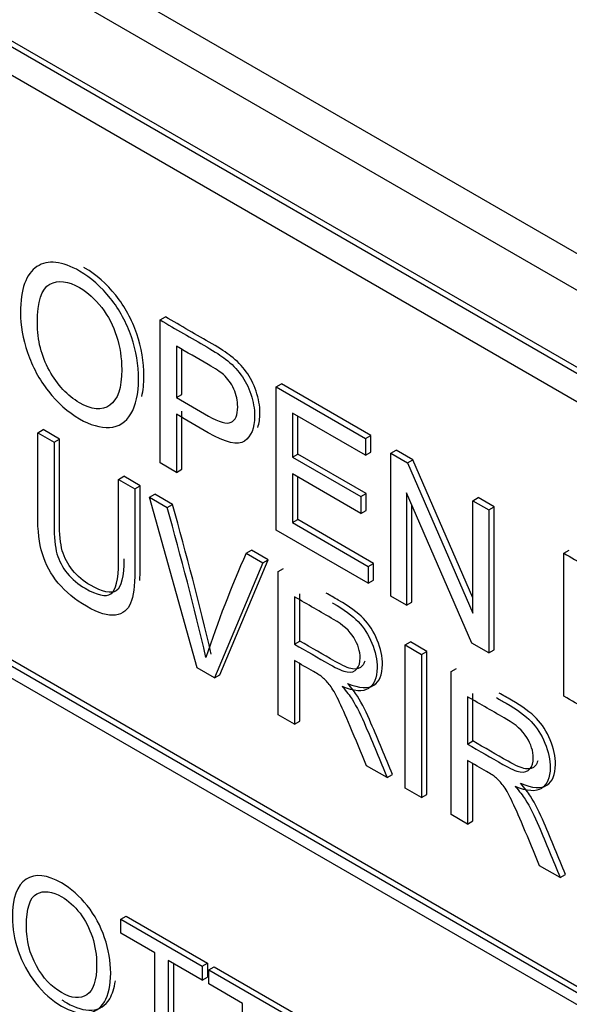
# Model space of a CAD drawing. Header units: inches. Extents: x 1 to 359, y -2 to 239.
# Tile 53 of 57: x 331.319 to 331.684, y 183.907 to 184.559. Entities that reach past the tile are written whole.
import ezdxf

# ---------------------------------------------------------------- set-up
doc = ezdxf.new("R2010")
doc.units = ezdxf.units.IN
doc.header["$MEASUREMENT"] = 0
doc.layers.add('Default', color=7, linetype='Continuous')
doc.layers.add('LAB20180', color=7, linetype='Continuous')

# ---------------------------------------------------------------- blocks, each defined once
blk = doc.blocks.new('SE1')
at = {"layer": 'LAB20180', "color": 7, "linetype": 'Continuous'}
for p, q in [((332.39227, 183.99828), (330.80128, 184.91683)), ((332.37106, 183.98603), (330.78007, 184.90459)), ((332.23815, 184.01173), (330.91298, 184.77682)), ((332.23461, 184.00969), (330.90945, 184.77478)), ((332.23461, 183.99091), (330.90945, 184.756)), ((330.91265, 184.36672), (332.23848, 183.60125)), ((330.90912, 184.36468), (332.23494, 183.59921)), ((331.41227, 184.36042), (331.41581, 184.36246)), ((331.41227, 184.26559), (331.41227, 184.36042)), ((332.23494, 183.59105), (330.90912, 184.35651)), ((331.4231, 184.34306), (331.4231, 184.30897)), ((331.42663, 184.31101), (331.42663, 184.341)), ((331.48925, 184.31597), (331.49279, 184.31801)), ((331.48925, 184.22115), (331.48925, 184.31597)), ((331.48925, 184.31597), (331.54846, 184.28179)), ((331.552, 184.28383), (331.49279, 184.31801)), ((331.4231, 184.30897), (331.42663, 184.31101)), ((331.4231, 184.29785), (331.4231, 184.25934)), ((331.42663, 184.26139), (331.42663, 184.2999)), ((331.54846, 184.27068), (331.50002, 184.29864)), ((331.50002, 184.29864), (331.50002, 184.26948)), ((331.50356, 184.27152), (331.50356, 184.2966)), ((331.33114, 184.28567), (331.33467, 184.28771)), ((331.3455, 184.28146), (331.33467, 184.28771)), ((331.33114, 184.28567), (331.34196, 184.27942)), ((331.34196, 184.27942), (331.3455, 184.28146)), ((331.54846, 184.28179), (331.552, 184.28383)), ((331.54846, 184.28179), (331.54846, 184.27068)), ((331.552, 184.27272), (331.552, 184.28383)), ((331.56525, 184.2721), (331.56878, 184.27414)), ((331.57994, 184.2677), (331.56878, 184.27414)), ((331.50002, 184.26948), (331.50356, 184.27152)), ((331.50002, 184.26948), (331.54535, 184.24331)), ((331.54888, 184.24535), (331.50356, 184.27152)), ((331.54846, 184.27068), (331.552, 184.27272)), ((331.56525, 184.17727), (331.56525, 184.2721)), ((331.56525, 184.2721), (331.5764, 184.26566)), ((331.5764, 184.26566), (331.57994, 184.2677)), ((331.61981, 184.17619), (331.57994, 184.2677)), ((331.4231, 184.25934), (331.41227, 184.26559)), ((331.4231, 184.25934), (331.42663, 184.26139)), ((331.5764, 184.26566), (331.61981, 184.16604)), ((331.38477, 184.2547), (331.38831, 184.25675)), ((331.38477, 184.2547), (331.39554, 184.24849)), ((331.39908, 184.25053), (331.38831, 184.25675)), ((331.54535, 184.23214), (331.50002, 184.2583)), ((331.50002, 184.2583), (331.50002, 184.22604)), ((331.50356, 184.22808), (331.50356, 184.25626)), ((331.39554, 184.24849), (331.39908, 184.25053)), ((331.40522, 184.2429), (331.40876, 184.24494)), ((331.43693, 184.1297), (331.40522, 184.2429)), ((331.40522, 184.2429), (331.41698, 184.23611)), ((331.42051, 184.23815), (331.40876, 184.24494)), ((331.54535, 184.24331), (331.54888, 184.24535)), ((331.54535, 184.24331), (331.54535, 184.23214)), ((331.54888, 184.23418), (331.54888, 184.24535)), ((331.6191, 184.14618), (331.57564, 184.24583)), ((331.57564, 184.24583), (331.57564, 184.17128)), ((331.61981, 184.24059), (331.62335, 184.24264)), ((331.63379, 184.23661), (331.62335, 184.24264)), ((331.41698, 184.23611), (331.42051, 184.23815)), ((331.57917, 184.17332), (331.57917, 184.23773)), ((331.61981, 184.16604), (331.61981, 184.24059)), ((331.61981, 184.24059), (331.63026, 184.23457)), ((331.63026, 184.23457), (331.63379, 184.23661)), ((331.63379, 184.14178), (331.63379, 184.23661)), ((331.54535, 184.23214), (331.54888, 184.23418)), ((331.63026, 184.23457), (331.63026, 184.13974)), ((331.50002, 184.22604), (331.50356, 184.22808)), ((331.50002, 184.22604), (331.55038, 184.19697)), ((331.55391, 184.19901), (331.50356, 184.22808)), ((331.55038, 184.18586), (331.48925, 184.22115)), ((331.46941, 184.20584), (331.47294, 184.20788)), ((331.46941, 184.20584), (331.48051, 184.19943)), ((331.48404, 184.20147), (331.47294, 184.20788)), ((331.68017, 184.20575), (331.68371, 184.20779)), ((331.68017, 184.11092), (331.68017, 184.20575)), ((331.48051, 184.19943), (331.4483, 184.12314)), ((331.45184, 184.12518), (331.48404, 184.20147)), ((331.48051, 184.19943), (331.48404, 184.20147)), ((331.49062, 184.19359), (331.49416, 184.19563)), ((331.55038, 184.19697), (331.55391, 184.19901)), ((331.55038, 184.19697), (331.55038, 184.18586)), ((331.55391, 184.1879), (331.55391, 184.19901)), ((331.49062, 184.09871), (331.49062, 184.19359)), ((331.55038, 184.18586), (331.55391, 184.1879)), ((331.50145, 184.17686), (331.50145, 184.14549)), ((331.50498, 184.14753), (331.50498, 184.1789)), ((331.57564, 184.17128), (331.56525, 184.17727)), ((331.57564, 184.17128), (331.57917, 184.17332)), ((331.50145, 184.14549), (331.50498, 184.14753)), ((331.57493, 184.14492), (331.57846, 184.14696)), ((331.57493, 184.05003), (331.57493, 184.14492)), ((331.57493, 184.14492), (331.58575, 184.13867)), ((331.58929, 184.14071), (331.57846, 184.14696)), ((331.63026, 184.13974), (331.6191, 184.14618)), ((331.58575, 184.13867), (331.58929, 184.14071)), ((331.58575, 184.13867), (331.58575, 184.04378)), ((331.58929, 184.04582), (331.58929, 184.14071)), ((331.63026, 184.13974), (331.63379, 184.14178)), ((331.50145, 184.13457), (331.50145, 184.09246)), ((331.50498, 184.0945), (331.50498, 184.13252)), ((331.4483, 184.12314), (331.43693, 184.1297)), ((331.4483, 184.12314), (331.45184, 184.12518)), ((331.60538, 184.12734), (331.60891, 184.12938)), ((331.60538, 184.03245), (331.60538, 184.12734)), ((331.6162, 184.11061), (331.6162, 184.07923)), ((331.61974, 184.08127), (331.61974, 184.11265)), ((331.50145, 184.09246), (331.49062, 184.09871)), ((331.50145, 184.09246), (331.50498, 184.0945)), ((331.6162, 184.07923), (331.61974, 184.08127)), ((331.6162, 184.06831), (331.6162, 184.0262)), ((331.61974, 184.02824), (331.61974, 184.06626)), ((331.56284, 184.05701), (331.54928, 184.06484)), ((331.56284, 184.05701), (331.56638, 184.05905)), ((331.58575, 184.04378), (331.57493, 184.05003)), ((331.58575, 184.04378), (331.58929, 184.04582)), ((331.6162, 184.0262), (331.60538, 184.03245)), ((331.6162, 184.0262), (331.61974, 184.02824)), ((331.6776, 183.99075), (331.66404, 183.99858)), ((331.6776, 183.99075), (331.68114, 183.99279)), ((331.38628, 183.96312), (331.38982, 183.96516)), ((331.38628, 183.95387), (331.38628, 183.96312)), ((331.38628, 183.96312), (331.44024, 183.93197)), ((331.38982, 183.96516), (331.44377, 183.93401)), ((331.40877, 183.94088), (331.38628, 183.95387)), ((331.40877, 183.87116), (331.40877, 183.94088)), ((331.44024, 183.92271), (331.41774, 183.9357)), ((331.41774, 183.9357), (331.41774, 183.86599)), ((331.42128, 183.93366), (331.42128, 183.86803)), ((331.44024, 183.93197), (331.44377, 183.93401)), ((331.44024, 183.93197), (331.44024, 183.92271)), ((331.44377, 183.93401), (331.44377, 183.92476)), ((331.44456, 183.92947), (331.4481, 183.93151)), ((331.44456, 183.92022), (331.44456, 183.92947)), ((331.44456, 183.92947), (331.49856, 183.89829)), ((331.4481, 183.93151), (331.5021, 183.90033)), ((331.44024, 183.92271), (331.44377, 183.92476)), ((331.46706, 183.90723), (331.44456, 183.92022)), ((331.46706, 183.83752), (331.46706, 183.90723))]:
    blk.add_line(p, q, dxfattribs=at)
for centre, radius, start, end in [((329.20353, 183.60965), 2.30039, 13.24518, 15.80288), ((329.20706, 183.61169), 2.30039, 13.24518, 15.80288), ((332.17074, 183.89545), 0.76695, 156.12678, 161.66456)]:
    blk.add_arc(centre, radius, start, end, dxfattribs=at)
for points, knots in [([(331.31971, 184.36518), (331.31971, 184.3809), (331.32337, 184.39104), (331.33065, 184.3958), (331.33789, 184.40055), (331.34738, 184.39946), (331.36651, 184.38842), (331.37329, 184.38242), (331.37936, 184.37475), (331.38545, 184.36705), (331.39008, 184.35852), (331.39325, 184.34924), (331.39644, 184.3399), (331.398, 184.33052), (331.398, 184.31146), (331.39636, 184.30382), (331.39297, 184.2982), (331.3896, 184.2926), (331.38488, 184.28955), (331.37264, 184.2888), (331.36597, 184.29075), (331.35115, 184.29931), (331.34426, 184.30543), (331.33212, 184.32102), (331.32753, 184.32955), (331.3213, 184.34804), (331.31971, 184.35685), (331.31971, 184.36518)], [0, 0, 0, 0, 0.133447, 0.133447, 0.133447, 0.256218, 0.256218, 0.337096, 0.337096, 0.337096, 0.41739, 0.41739, 0.41739, 0.505072, 0.505072, 0.593922, 0.593922, 0.593922, 0.671214, 0.671214, 0.748505, 0.748505, 0.832337, 0.832337, 0.916168, 0.916168, 1, 1, 1, 1]), ([(331.40019, 184.30972), (331.4011, 184.31364), (331.40154, 184.3181), (331.40154, 184.33257), (331.39998, 184.34194), (331.39678, 184.35128), (331.39361, 184.36056), (331.38899, 184.36909), (331.3829, 184.37679), (331.37683, 184.38446), (331.37005, 184.39046), (331.36224, 184.39497), (331.36202, 184.39509), (331.36181, 184.39521)], [0.4487089, 0.4487089, 0.4487089, 0.4487089, 0.4949283, 0.4949283, 0.5826099, 0.5826099, 0.5826099, 0.662904, 0.662904, 0.662904, 0.7437817, 0.7437817, 0.746048, 0.746048, 0.746048, 0.746048]), ([(331.33092, 184.35846), (331.33092, 184.34703), (331.33354, 184.33649), (331.33885, 184.32693), (331.34418, 184.31731), (331.35082, 184.31017), (331.36695, 184.30085), (331.37367, 184.30025), (331.37892, 184.30385), (331.3842, 184.30747), (331.38685, 184.31531), (331.38685, 184.3352), (331.3857, 184.34255), (331.38122, 184.35663), (331.37794, 184.36301), (331.37356, 184.36869), (331.36923, 184.37432), (331.36438, 184.37873), (331.35131, 184.38627), (331.3447, 184.38706), (331.33918, 184.38412), (331.33368, 184.3812), (331.33092, 184.37267), (331.33092, 184.35846)], [0, 0, 0, 0, 0.129275, 0.129275, 0.129275, 0.243005, 0.243005, 0.359073, 0.359073, 0.359073, 0.493901, 0.493901, 0.579129, 0.579129, 0.664357, 0.664357, 0.664357, 0.743292, 0.743292, 0.854918, 0.854918, 0.854918, 1, 1, 1, 1]), ([(331.41227, 184.36042), (331.42261, 184.35445), (331.43294, 184.34849), (331.44327, 184.34252), (331.44874, 184.33936), (331.4529, 184.33665), (331.45574, 184.33444), (331.45979, 184.33129), (331.46317, 184.32787), (331.46591, 184.32409), (331.46862, 184.32033), (331.47083, 184.31607), (331.47247, 184.31114), (331.4741, 184.30625), (331.47498, 184.30148), (331.47498, 184.28867), (331.47274, 184.28314), (331.46831, 184.28015), (331.46383, 184.27711), (331.45579, 184.27898), (331.4442, 184.28567), (331.43717, 184.28973), (331.43013, 184.29379), (331.4231, 184.29785)], [0, 0, 0, 0, 0.217014, 0.217014, 0.217014, 0.304537, 0.304537, 0.304537, 0.381356, 0.381356, 0.381356, 0.454221, 0.454221, 0.454221, 0.534351, 0.534351, 0.671107, 0.671107, 0.671107, 0.85226, 0.85226, 0.85226, 1, 1, 1, 1]), ([(331.47705, 184.28912), (331.47803, 184.29178), (331.47852, 184.29501), (331.47852, 184.30353), (331.47763, 184.30829), (331.476, 184.31318), (331.47436, 184.31811), (331.47215, 184.32237), (331.46944, 184.32613), (331.46671, 184.32991), (331.46332, 184.33333), (331.45927, 184.33648), (331.45643, 184.33869), (331.45228, 184.3414), (331.44681, 184.34456), (331.43648, 184.35053), (331.42614, 184.35649), (331.41581, 184.36246)], [0.4016159, 0.4016159, 0.4016159, 0.4016159, 0.4656485, 0.4656485, 0.5457788, 0.5457788, 0.5457788, 0.6186441, 0.6186441, 0.6186441, 0.6954631, 0.6954631, 0.6954631, 0.7829864, 0.7829864, 0.7829864, 1, 1, 1, 1]), ([(331.4231, 184.30897), (331.43019, 184.30487), (331.43728, 184.30078), (331.44437, 184.29669), (331.45142, 184.29261), (331.45639, 184.29126), (331.4623, 184.29391), (331.46378, 184.29735), (331.46378, 184.30682), (331.4629, 184.31073), (331.46121, 184.31455), (331.45949, 184.31841), (331.45716, 184.32162), (331.45432, 184.32421), (331.45248, 184.32588), (331.44907, 184.32806), (331.44415, 184.3309), (331.43713, 184.33495), (331.43012, 184.33901), (331.4231, 184.34306)], [0, 0, 0, 0, 0.215503, 0.215503, 0.215503, 0.355036, 0.355036, 0.494568, 0.494568, 0.595609, 0.595609, 0.595609, 0.683177, 0.683177, 0.683177, 0.786668, 0.786668, 0.786668, 1, 1, 1, 1]), ([(331.39554, 184.24849), (331.39554, 184.23022), (331.39554, 184.21195), (331.39554, 184.19369), (331.39554, 184.18416), (331.39461, 184.17712), (331.39276, 184.17263), (331.39088, 184.16811), (331.38756, 184.16547), (331.37783, 184.16402), (331.37143, 184.16601), (331.35591, 184.17497), (331.34962, 184.18011), (331.3447, 184.18599), (331.33982, 184.19181), (331.33639, 184.1983), (331.33425, 184.20534), (331.33215, 184.21228), (331.33114, 184.22083), (331.33114, 184.23087), (331.33114, 184.24914), (331.33114, 184.2674), (331.33114, 184.28567)], [0, 0, 0, 0, 0.229407, 0.229407, 0.229407, 0.325751, 0.325751, 0.325751, 0.415564, 0.415564, 0.505378, 0.505378, 0.592696, 0.592696, 0.592696, 0.669455, 0.669455, 0.669455, 0.770582, 0.770582, 0.770582, 1, 1, 1, 1]), ([(331.38831, 184.20204), (331.3883, 184.19013), (331.38658, 184.18315), (331.38322, 184.18089), (331.37983, 184.17862), (331.37415, 184.17999), (331.36611, 184.18452), (331.36146, 184.18714), (331.35755, 184.19052), (331.3543, 184.1945), (331.35108, 184.19844), (331.34876, 184.2028), (331.34747, 184.20741), (331.34616, 184.21208), (331.3455, 184.21852), (331.3455, 184.22679), (331.3455, 184.24501), (331.3455, 184.26324), (331.3455, 184.28146)], [0.2723719, 0.2723719, 0.2723719, 0.2723719, 0.3984182, 0.3984182, 0.3984182, 0.5044666, 0.5044666, 0.5044666, 0.5749832, 0.5749832, 0.5749832, 0.6357104, 0.6357104, 0.6357104, 0.7277268, 0.7277268, 0.7277268, 1, 1, 1, 1]), ([(331.34196, 184.27942), (331.34196, 184.2612), (331.34196, 184.24297), (331.34196, 184.22475), (331.34196, 184.21648), (331.34262, 184.21004), (331.34393, 184.20537), (331.34523, 184.20076), (331.34754, 184.1964), (331.35077, 184.19246), (331.35402, 184.18848), (331.35793, 184.1851), (331.36258, 184.18248), (331.37061, 184.17795), (331.3763, 184.17658), (331.37969, 184.17885), (331.38305, 184.18111), (331.38477, 184.1881), (331.38477, 184.20003), (331.38477, 184.21826), (331.38477, 184.23648), (331.38477, 184.2547)], [0, 0, 0, 0, 0.272273, 0.272273, 0.272273, 0.36429, 0.36429, 0.36429, 0.425017, 0.425017, 0.425017, 0.495533, 0.495533, 0.495533, 0.601582, 0.601582, 0.601582, 0.727755, 0.727755, 0.727755, 1, 1, 1, 1]), ([(331.39882, 184.1877), (331.39899, 184.19014), (331.39908, 184.19282), (331.39908, 184.19573), (331.39908, 184.214), (331.39908, 184.23226), (331.39908, 184.25053)], [0.7411709, 0.7411709, 0.7411709, 0.7411709, 0.7705927, 0.7705927, 0.7705927, 1, 1, 1, 1]), ([(331.68017, 184.20575), (331.68959, 184.20031), (331.69902, 184.19487), (331.70844, 184.18943), (331.71484, 184.18573), (331.71976, 184.18245), (331.72309, 184.17964), (331.7278, 184.17568), (331.73184, 184.17106), (331.73512, 184.16588), (331.73943, 184.15908), (331.74272, 184.15183), (331.74698, 184.13624), (331.74808, 184.12809), (331.74808, 184.11244), (331.74737, 184.10641), (331.74441, 184.097), (331.74255, 184.09347), (331.74031, 184.09116), (331.73803, 184.08881), (331.7355, 184.08738), (331.73282, 184.08684), (331.73011, 184.08629), (331.72681, 184.08665), (331.71915, 184.08892), (331.71478, 184.09094), (331.70981, 184.09381), (331.69993, 184.09952), (331.69005, 184.10522), (331.68017, 184.11092)], [0, 0, 0, 0, 0.150345, 0.150345, 0.150345, 0.228664, 0.228664, 0.228664, 0.300657, 0.300657, 0.300657, 0.39723, 0.39723, 0.493802, 0.493802, 0.575961, 0.575961, 0.65812, 0.65812, 0.65812, 0.714757, 0.714757, 0.714757, 0.778567, 0.778567, 0.842377, 0.842377, 0.842377, 1, 1, 1, 1]), ([(331.50145, 184.14549), (331.50923, 184.14099), (331.51701, 184.1365), (331.52479, 184.13201), (331.52977, 184.12914), (331.53365, 184.12746), (331.53644, 184.12705), (331.53925, 184.12664), (331.54141, 184.12727), (331.54283, 184.12904), (331.54427, 184.13083), (331.54502, 184.13321), (331.54502, 184.14078), (331.5436, 184.14533), (331.54081, 184.14978), (331.53796, 184.15432), (331.53354, 184.15833), (331.52742, 184.16187), (331.51876, 184.16687), (331.5101, 184.17187), (331.50145, 184.17686)], [0, 0, 0, 0, 0.228536, 0.228536, 0.228536, 0.344079, 0.344079, 0.344079, 0.424532, 0.424532, 0.424532, 0.498881, 0.498881, 0.606611, 0.606611, 0.606611, 0.74578, 0.74578, 0.74578, 1, 1, 1, 1]), ([(331.53664, 184.11947), (331.54451, 184.11612), (331.55031, 184.11574), (331.55785, 184.1206), (331.55976, 184.12518), (331.55976, 184.13711), (331.5586, 184.14251), (331.55632, 184.14819), (331.55408, 184.15378), (331.55101, 184.15856), (331.54719, 184.16249), (331.54342, 184.16637), (331.53784, 184.17041), (331.53051, 184.17464), (331.52781, 184.1762), (331.52511, 184.17777), (331.5224, 184.17933)], [0, 0, 0, 0, 0.1530666, 0.1530666, 0.3061331, 0.3061331, 0.4259871, 0.4259871, 0.4259871, 0.5332972, 0.5332972, 0.5332972, 0.6814251, 0.6814251, 0.6814251, 0.7525, 0.7525, 0.7525, 0.7525]), ([(331.52657, 184.17284), (331.52671, 184.17276), (331.52684, 184.17268), (331.52698, 184.1726), (331.5343, 184.16837), (331.53988, 184.16433), (331.54365, 184.16045), (331.54747, 184.15652), (331.55054, 184.15174), (331.55278, 184.14615), (331.55506, 184.14047), (331.55623, 184.13507), (331.55623, 184.12314), (331.55431, 184.11856), (331.54677, 184.1137), (331.54097, 184.11408), (331.5331, 184.11743)], [0.315, 0.315, 0.315, 0.315, 0.3185749, 0.3185749, 0.3185749, 0.4667028, 0.4667028, 0.4667028, 0.5740129, 0.5740129, 0.5740129, 0.6938669, 0.6938669, 0.8469334, 0.8469334, 1, 1, 1, 1]), ([(331.54802, 184.13429), (331.54766, 184.13306), (331.5471, 184.13199), (331.54637, 184.13108), (331.54495, 184.12932), (331.54279, 184.12868), (331.53997, 184.12909), (331.53718, 184.1295), (331.5333, 184.13118), (331.52833, 184.13405), (331.52054, 184.13854), (331.51276, 184.14304), (331.50498, 184.14753)], [0.5375674, 0.5375674, 0.5375674, 0.5375674, 0.5754679, 0.5754679, 0.5754679, 0.6559215, 0.6559215, 0.6559215, 0.7714644, 0.7714644, 0.7714644, 1, 1, 1, 1]), ([(331.54928, 184.06484), (331.54566, 184.07352), (331.54203, 184.0822), (331.5384, 184.09088), (331.53526, 184.0984), (331.53261, 184.10426), (331.53059, 184.10846), (331.52854, 184.1127), (331.52665, 184.11585), (331.52506, 184.11796), (331.52344, 184.12013), (331.52178, 184.12188), (331.52009, 184.12336), (331.51891, 184.12439), (331.51686, 184.12566), (331.51402, 184.12731), (331.50983, 184.12973), (331.50564, 184.13215), (331.50145, 184.13457)], [0, 0, 0, 0, 0.307391, 0.307391, 0.307391, 0.515966, 0.515966, 0.515966, 0.634269, 0.634269, 0.634269, 0.717028, 0.717028, 0.717028, 0.809332, 0.809332, 0.809332, 1, 1, 1, 1]), ([(331.5331, 184.11743), (331.53594, 184.11414), (331.53813, 184.1113), (331.53961, 184.10893), (331.54288, 184.10369), (331.54584, 184.0977), (331.54863, 184.0911), (331.55343, 184.07975), (331.55811, 184.06837), (331.56284, 184.05701)], [0, 0, 0, 0, 0.159077, 0.159077, 0.159077, 0.452408, 0.452408, 0.452408, 1, 1, 1, 1]), ([(331.56638, 184.05905), (331.56164, 184.07041), (331.55696, 184.08179), (331.55216, 184.09314), (331.54938, 184.09974), (331.54641, 184.10573), (331.54314, 184.11098), (331.54167, 184.11334), (331.53948, 184.11618), (331.53664, 184.11947)], [0, 0, 0, 0, 0.547592, 0.547592, 0.547592, 0.840923, 0.840923, 0.840923, 1, 1, 1, 1]), ([(331.6162, 184.07923), (331.62399, 184.07474), (331.63177, 184.07025), (331.63955, 184.06575), (331.64453, 184.06288), (331.64841, 184.06121), (331.6512, 184.0608), (331.65401, 184.06038), (331.65617, 184.06102), (331.65759, 184.06279), (331.65903, 184.06457), (331.65978, 184.06695), (331.65978, 184.07453), (331.65836, 184.07907), (331.65557, 184.08352), (331.65272, 184.08807), (331.6483, 184.09208), (331.64217, 184.09561), (331.63352, 184.10061), (331.62486, 184.10561), (331.6162, 184.11061)], [0, 0, 0, 0, 0.228536, 0.228536, 0.228536, 0.344079, 0.344079, 0.344079, 0.424532, 0.424532, 0.424532, 0.498881, 0.498881, 0.606611, 0.606611, 0.606611, 0.74578, 0.74578, 0.74578, 1, 1, 1, 1]), ([(331.6514, 184.05321), (331.65927, 184.04986), (331.66506, 184.04949), (331.67261, 184.05435), (331.67452, 184.05892), (331.67452, 184.07086), (331.67336, 184.07625), (331.67108, 184.08194), (331.66884, 184.08752), (331.66577, 184.0923), (331.66195, 184.09623), (331.65818, 184.10012), (331.6526, 184.10416), (331.64527, 184.10839), (331.64257, 184.10995), (331.63986, 184.11151), (331.63716, 184.11307)], [0, 0, 0, 0, 0.1530666, 0.1530666, 0.3061331, 0.3061331, 0.4259871, 0.4259871, 0.4259871, 0.5332972, 0.5332972, 0.5332972, 0.6814251, 0.6814251, 0.6814251, 0.7525, 0.7525, 0.7525, 0.7525]), ([(331.63537, 184.11002), (331.63749, 184.1088), (331.63961, 184.10757), (331.64174, 184.10635), (331.64906, 184.10212), (331.65464, 184.09808), (331.65841, 184.09419), (331.66223, 184.09026), (331.6653, 184.08548), (331.66754, 184.07989), (331.66982, 184.07421), (331.67099, 184.06881), (331.67099, 184.05688), (331.66907, 184.05231), (331.66153, 184.04744), (331.65573, 184.04782), (331.64786, 184.05117)], [0.2627694, 0.2627694, 0.2627694, 0.2627694, 0.3185749, 0.3185749, 0.3185749, 0.4667028, 0.4667028, 0.4667028, 0.5740129, 0.5740129, 0.5740129, 0.6938669, 0.6938669, 0.8469334, 0.8469334, 1, 1, 1, 1]), ([(331.66278, 184.06804), (331.66241, 184.0668), (331.66186, 184.06574), (331.66113, 184.06483), (331.65971, 184.06306), (331.65755, 184.06242), (331.65473, 184.06284), (331.65194, 184.06325), (331.64806, 184.06492), (331.64309, 184.06779), (331.6353, 184.07229), (331.62752, 184.07678), (331.61974, 184.08127)], [0.5375674, 0.5375674, 0.5375674, 0.5375674, 0.5754679, 0.5754679, 0.5754679, 0.6559215, 0.6559215, 0.6559215, 0.7714644, 0.7714644, 0.7714644, 1, 1, 1, 1]), ([(331.66404, 183.99858), (331.66042, 184.00726), (331.65679, 184.01594), (331.65316, 184.02462), (331.65002, 184.03214), (331.64737, 184.03801), (331.64535, 184.0422), (331.6433, 184.04645), (331.64141, 184.04959), (331.63982, 184.05171), (331.6382, 184.05387), (331.63654, 184.05562), (331.63485, 184.0571), (331.63367, 184.05814), (331.63162, 184.05941), (331.62878, 184.06105), (331.62459, 184.06347), (331.6204, 184.06589), (331.6162, 184.06831)], [0, 0, 0, 0, 0.307391, 0.307391, 0.307391, 0.515966, 0.515966, 0.515966, 0.634269, 0.634269, 0.634269, 0.717028, 0.717028, 0.717028, 0.809332, 0.809332, 0.809332, 1, 1, 1, 1]), ([(331.68114, 183.99279), (331.6764, 184.00416), (331.67172, 184.01553), (331.66692, 184.02689), (331.66413, 184.03348), (331.66117, 184.03948), (331.6579, 184.04472), (331.65643, 184.04709), (331.65424, 184.04993), (331.6514, 184.05321)], [0, 0, 0, 0, 0.547592, 0.547592, 0.547592, 0.840923, 0.840923, 0.840923, 1, 1, 1, 1]), ([(331.64786, 184.05117), (331.6507, 184.04789), (331.65289, 184.04505), (331.65437, 184.04268), (331.65763, 184.03744), (331.6606, 184.03144), (331.66339, 184.02484), (331.66819, 184.01349), (331.67286, 184.00212), (331.6776, 183.99075)], [0, 0, 0, 0, 0.159077, 0.159077, 0.159077, 0.452408, 0.452408, 0.452408, 1, 1, 1, 1]), ([(331.31434, 183.96412), (331.31434, 183.97721), (331.31735, 183.98567), (331.32345, 183.98962), (331.32948, 183.99352), (331.33738, 183.99267), (331.35327, 183.98349), (331.35896, 183.97847), (331.36397, 183.97211), (331.36907, 183.96564), (331.3729, 183.9586), (331.37554, 183.95087), (331.3782, 183.94306), (331.37954, 183.93525), (331.37954, 183.91938), (331.37813, 183.91304), (331.37258, 183.90363), (331.36862, 183.90113), (331.36347, 183.90084), (331.35836, 183.90056), (331.35286, 183.90213), (331.34052, 183.90926), (331.33479, 183.91436), (331.32468, 183.92734), (331.32085, 183.93444), (331.31821, 183.94217), (331.31558, 183.94987), (331.31434, 183.95718), (331.31434, 183.96412)], [0, 0, 0, 0, 0.133501, 0.133501, 0.133501, 0.256494, 0.256494, 0.336935, 0.336935, 0.336935, 0.41723, 0.41723, 0.41723, 0.502263, 0.502263, 0.588431, 0.588431, 0.674599, 0.674599, 0.674599, 0.751492, 0.751492, 0.834891, 0.834891, 0.918291, 0.918291, 0.918291, 1, 1, 1, 1]), ([(331.32363, 183.95854), (331.32363, 183.94903), (331.32586, 183.94022), (331.33028, 183.93226), (331.33472, 183.92425), (331.3402, 183.91832), (331.35368, 183.91054), (331.35924, 183.91007), (331.36365, 183.91304), (331.36805, 183.916), (331.37021, 183.92261), (331.37021, 183.93917), (331.3693, 183.94527), (331.36739, 183.95116), (331.36548, 183.95702), (331.36279, 183.96233), (331.35919, 183.96704), (331.35556, 183.97178), (331.3515, 183.97542), (331.34061, 183.9817), (331.33515, 183.98234), (331.33055, 183.97989), (331.32598, 183.97746), (331.32363, 183.97037), (331.32363, 183.95854)], [0, 0, 0, 0, 0.129375, 0.129375, 0.129375, 0.243501, 0.243501, 0.35918, 0.35918, 0.35918, 0.497727, 0.497727, 0.585306, 0.585306, 0.585306, 0.664209, 0.664209, 0.664209, 0.742367, 0.742367, 0.854819, 0.854819, 0.854819, 1, 1, 1, 1]), ([(331.34713, 183.90969), (331.34822, 183.90895), (331.34934, 183.90825), (331.3564, 183.90417), (331.3619, 183.9026), (331.36701, 183.90288), (331.37215, 183.90317), (331.37611, 183.90567), (331.38077, 183.91356), (331.38202, 183.91749), (331.38264, 183.92218)], [0.2337104, 0.2337104, 0.2337104, 0.2337104, 0.2485082, 0.2485082, 0.3254014, 0.3254014, 0.3254014, 0.411569, 0.411569, 0.4698803, 0.4698803, 0.4698803, 0.4698803]), ([(331.27728, 183.85986), (331.27769, 183.85563), (331.27865, 183.85182), (331.2801, 183.84845), (331.28158, 183.84504), (331.28388, 183.84165), (331.29007, 183.83492), (331.29358, 183.8321), (331.30091, 183.82787), (331.30392, 183.82671), (331.30656, 183.8264), (331.30918, 183.82609), (331.3112, 183.82656), (331.31248, 183.82787), (331.31377, 183.82921), (331.31439, 183.83113), (331.31439, 183.83602), (331.31375, 183.83854), (331.31248, 183.84112), (331.31124, 183.84362), (331.30915, 183.8464), (331.30628, 183.84932), (331.30447, 183.85117), (331.30041, 183.85482), (331.29417, 183.86015), (331.28789, 183.86553), (331.28352, 183.86967), (331.28101, 183.87269), (331.27778, 183.8766), (331.27532, 183.88039), (331.27213, 183.88812), (331.27136, 183.89183), (331.27136, 183.89945), (331.27232, 183.90263), (331.27623, 183.90731), (331.2791, 183.90829), (331.28657, 183.90755), (331.29076, 183.90608), (331.30041, 183.9005), (331.30487, 183.89698), (331.31261, 183.88873), (331.31557, 183.88423), (331.31762, 183.87942), (331.3197, 183.87453), (331.32081, 183.8698), (331.32099, 183.86507)], [0, 0, 0, 0, 0.049732, 0.049732, 0.049732, 0.104828, 0.104828, 0.159924, 0.159924, 0.209187, 0.209187, 0.209187, 0.249908, 0.249908, 0.249908, 0.283543, 0.283543, 0.317909, 0.317909, 0.317909, 0.359083, 0.359083, 0.359083, 0.428442, 0.428442, 0.428442, 0.505001, 0.505001, 0.505001, 0.560929, 0.560929, 0.616857, 0.616857, 0.67846, 0.67846, 0.740062, 0.740062, 0.801664, 0.801664, 0.869366, 0.869366, 0.937068, 0.937068, 0.937068, 1, 1, 1, 1])]:
    blk.add_open_spline(points, degree=3, knots=knots, dxfattribs=at)

msp = doc.modelspace()

# ---------------------------------------------------------------- block references
at = {"layer": 'Default'}
msp.add_blockref('SE1', (0, 0), dxfattribs=at)

doc.saveas('drawing.dxf')
